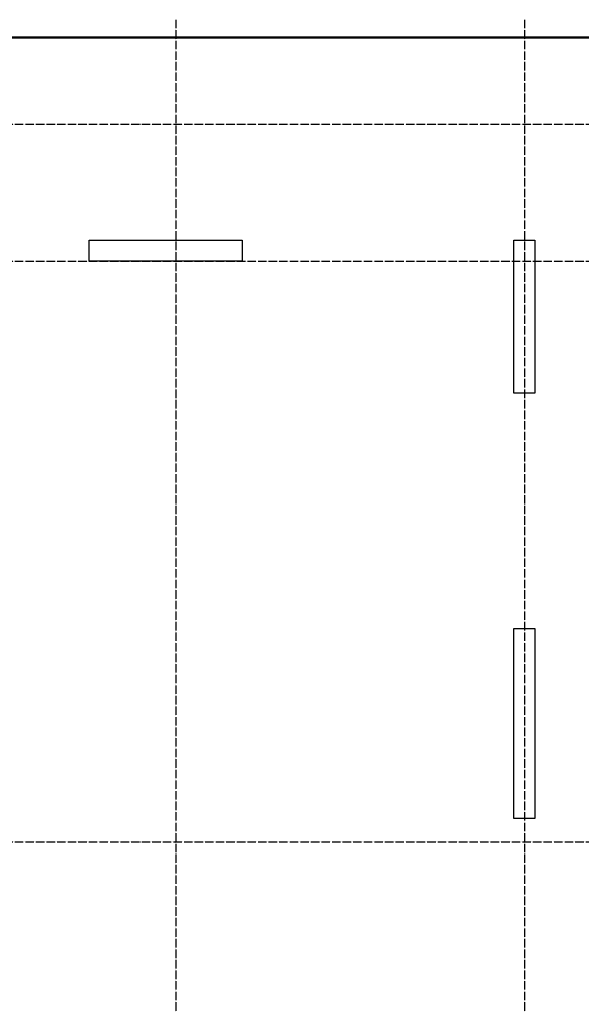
# Model space of a CAD drawing. Header units: millimetres. Extents: x -2258 to 68686, y -2266 to 30725.
# Tile 51 of 83: x 41562 to 46879, y 6860 to 16188. Entities that reach past the tile are written whole.
import ezdxf

# ---------------------------------------------------------------- set-up
doc = ezdxf.new("R2010")
doc.units = ezdxf.units.MM
doc.linetypes.add('______11', pattern=[100, 80, -10, 0, -10])
doc.linetypes.add('______5', pattern=[220, 160, -20, 20, -20])
doc.layers.add('Standard', color=7, linetype='Continuous', lineweight=25)
doc.layers.add('Размерная линия_ общее', color=7, linetype='Continuous', lineweight=13)
doc.layers.add('Осевая линия_ общее', color=7, linetype='______5', lineweight=13, true_color=0xa0a0a0)

msp = doc.modelspace()

# ---------------------------------------------------------------- linework, layer by layer
at = {"color": 7, "linetype": 'Continuous', "lineweight": 25, "transparency": 33554687}
for p, q in [((42220, 13900), (42220, 14100)), ((42220, 14100), (43670, 14100)), ((43670, 14100), (43670, 13900)), ((43670, 13900), (42220, 13900)), ((46240, 8620), (46240, 10420)), ((46240, 10420), (46440, 10420)), ((46440, 10420), (46440, 8620)), ((46440, 8620), (46240, 8620))]:
    msp.add_line(p, q, dxfattribs=at)
at = {"layer": 'Standard', "color": 7, "linetype": 'Continuous', "lineweight": 50, "transparency": 33554687}
msp.add_lwpolyline([(25100, -350), (67580, -350), (67580, 16020), (25100, 16020), (25100, -350)], dxfattribs=at)
at = {"layer": 'Осевая линия_ общее', "color": 253, "linetype": '______11', "lineweight": -3, "true_color": 0xa0a0a0, "transparency": 33554687}
for p, q in [((43040, 16188.5), (43040, -2123)), ((46340, 16188.5), (46340, -2123)), ((25000, 15200), (68563.9, 15200)), ((25000, 13900), (68563.9, 13900)), ((25000, 8400), (68563.9, 8400))]:
    msp.add_line(p, q, dxfattribs=at)
at = {"layer": 'Размерная линия_ общее', "color": 7, "linetype": 'Continuous', "lineweight": 25, "transparency": 33554687}
for p, q in [((46240, 12650), (46240, 14100)), ((46240, 14100), (46440, 14100)), ((46440, 14100), (46440, 12650)), ((46440, 12650), (46240, 12650))]:
    msp.add_line(p, q, dxfattribs=at)

doc.saveas('drawing.dxf')
